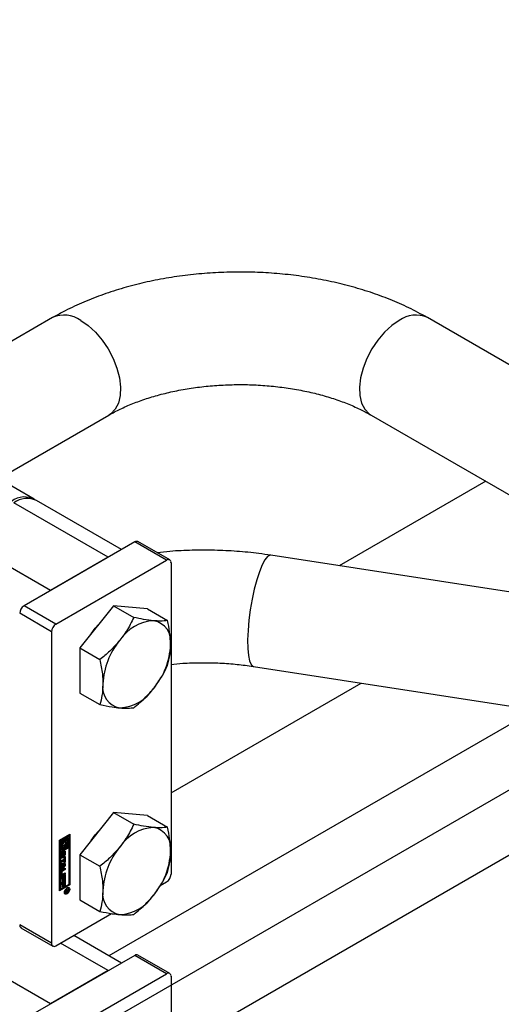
# Paper-space layout 'Sheet1' of a CAD drawing. Header units: millimetres. Extents: x -80341 to 21249, y 0 to 26255.
# Tile 122 of 154: x 17173 to 17259, y 8220 to 8395. Entities that reach past the tile are written whole.
import ezdxf

# ---------------------------------------------------------------- set-up
doc = ezdxf.new("R2010")
doc.units = ezdxf.units.MM
doc.linetypes.add('SLD-Sólida', pattern=[0])
doc.layers.add('DETALHAMENTO', color=8, linetype='SLD-Sólida')

psp = doc.layouts.new('Sheet1')

# ---------------------------------------------------------------- linework, layer by layer
at = {"color": 7, "linetype": 'SLD-Sólida', "lineweight": 25, "ltscale": 25}
for p, q in [((17179.22, 8342.09), (17149.64, 8325.01)), ((17289.63, 8316.78), (17245.79, 8342.09)), ((17169.65, 8313.47), (17189.22, 8324.77)), ((17235.79, 8324.77), (17279.63, 8299.46)), ((17175.94, 8309.83), (17159.18, 8319.51)), ((17256.16, 8313.01), (17230.12, 8297.98)), ((17189.12, 8299.52), (17172.36, 8309.19)), ((17191.46, 8300.87), (17176.36, 8309.59)), ((17178.87, 8293.6), (17162.11, 8303.27)), ((17193.82, 8302.23), (17174.16, 8290.89)), ((17199.48, 8298.97), (17193.82, 8302.23)), ((17200.03, 8299.02), (17194.37, 8302.29)), ((17315.41, 8284.79), (17217.97, 8299.86)), ((17189.12, 8299.52), (17178.87, 8293.6)), ((17179.82, 8287.62), (17199.48, 8298.97)), ((17200.26, 8298.52), (17200.26, 8243.16)), ((17179.04, 8286.27), (17173.38, 8289.54)), ((17179.82, 8287.62), (17174.16, 8290.89)), ((17190.07, 8290.86), (17184.06, 8283.38)), ((17190.07, 8290.86), (17193.64, 8288.8)), ((17196.08, 8290.32), (17190.07, 8290.86)), ((17196.08, 8290.32), (17199.65, 8288.26)), ((17179.04, 8286.27), (17179.04, 8230.91)), ((17184.06, 8283.38), (17187.63, 8281.32)), ((17184.06, 8283.38), (17184.06, 8275.37)), ((17214.91, 8280.1), (17312.35, 8265.03)), ((17200.26, 8257.65), (17234.02, 8277.14)), ((17184.06, 8275.37), (17187.63, 8273.31)), ((17264.93, 8272.36), (17189.24, 8228.66)), ((17200.26, 8211.93), (17296.48, 8267.48)), ((17190.07, 8254.11), (17184.06, 8246.64)), ((17190.07, 8254.11), (17193.64, 8252.05)), ((17196.08, 8253.58), (17190.07, 8254.11)), ((17196.08, 8253.58), (17199.65, 8251.52)), ((17180.46, 8249.2), (17182.31, 8250.27)), ((17180.46, 8240.22), (17180.46, 8249.2)), ((17180.67, 8249.28), (17180.49, 8249.18)), ((17180.49, 8249.18), (17180.49, 8247.3)), ((17180.49, 8249.18), (17180.63, 8249.1)), ((17180.81, 8249.2), (17180.63, 8249.1)), ((17180.63, 8249.1), (17180.63, 8247.22)), ((17180.67, 8249.28), (17180.81, 8249.2)), ((17180.81, 8247.53), (17180.81, 8249.2)), ((17181.16, 8249.57), (17180.98, 8249.47)), ((17180.98, 8249.47), (17180.98, 8248.99)), ((17180.98, 8249.47), (17181.12, 8249.38)), ((17181.3, 8249.48), (17181.12, 8249.38)), ((17181.12, 8249.38), (17181.12, 8248.9)), ((17181.16, 8249.57), (17181.3, 8249.48)), ((17181.3, 8248.88), (17181.3, 8249.48)), ((17182, 8250.05), (17181.33, 8249.67)), ((17181.33, 8249.67), (17181.33, 8249.06)), ((17181.33, 8249.67), (17181.47, 8249.59)), ((17181.33, 8249.06), (17181.47, 8248.98)), ((17182.14, 8249.97), (17181.47, 8249.59)), ((17181.47, 8249.59), (17181.47, 8248.98)), ((17181.65, 8249.48), (17181.96, 8249.67)), ((17181.65, 8249.21), (17181.65, 8249.48)), ((17181.72, 8249.18), (17181.65, 8249.22)), ((17181.82, 8249.59), (17181.82, 8249.07)), ((17181.96, 8249.67), (17181.96, 8247.99)), ((17182, 8250.05), (17182.14, 8249.97)), ((17182.14, 8248.09), (17182.14, 8249.97)), ((17182.17, 8241.37), (17182.17, 8250.19)), ((17182.31, 8250.27), (17182.31, 8241.29)), ((17182, 8247.97), (17180.49, 8247.1)), ((17180.49, 8247.3), (17180.63, 8247.22)), ((17182.14, 8247.89), (17180.63, 8247.02)), ((17180.63, 8247.22), (17181.3, 8247.61)), ((17180.98, 8247.79), (17180.81, 8247.69)), ((17181.12, 8247.71), (17180.81, 8247.53)), ((17180.91, 8248.09), (17181.05, 8248.01)), ((17180.98, 8248.99), (17181.12, 8248.9)), ((17180.98, 8248.05), (17180.98, 8247.79)), ((17180.98, 8247.79), (17181.12, 8247.71)), ((17181.16, 8248.3), (17181.11, 8248.29)), ((17181.12, 8247.98), (17181.12, 8247.71)), ((17181.16, 8248.3), (17181.3, 8248.21)), ((17181.3, 8247.61), (17181.3, 8248.21)), ((17181.32, 8247.23), (17181.31, 8247.31)), ((17181.33, 8248.4), (17181.33, 8247.79)), ((17181.33, 8248.4), (17181.47, 8248.31)), ((17181.33, 8247.79), (17181.47, 8247.71)), ((17181.47, 8248.31), (17181.47, 8247.71)), ((17181.47, 8247.71), (17181.65, 8247.81)), ((17181.65, 8247.81), (17181.65, 8248.29)), ((17181.82, 8248.63), (17181.82, 8248.07)), ((17181.82, 8248.07), (17181.96, 8247.99)), ((17181.96, 8247.99), (17182.14, 8248.09)), ((17182, 8247.97), (17182.14, 8247.89)), ((17182.14, 8241.39), (17182.14, 8247.89)), ((17180.49, 8247.1), (17180.49, 8240.6)), ((17180.63, 8247.02), (17180.49, 8247.1)), ((17180.63, 8247.02), (17180.63, 8240.52)), ((17180.71, 8246.2), (17180.71, 8246.71)), ((17180.73, 8245.52), (17181.28, 8245.84)), ((17181.14, 8245.64), (17180.73, 8245.41)), ((17181.28, 8245.56), (17180.73, 8245.24)), ((17180.73, 8245.24), (17180.73, 8245.52)), ((17180.75, 8246.86), (17180.75, 8246.43)), ((17180.75, 8246.86), (17180.9, 8246.78)), ((17180.75, 8246.43), (17180.9, 8246.35)), ((17180.76, 8246.9), (17180.9, 8246.82)), ((17180.76, 8246.38), (17180.9, 8246.3)), ((17180.78, 8246.94), (17180.91, 8246.86)), ((17180.78, 8246.36), (17180.92, 8246.28)), ((17180.79, 8246.97), (17180.93, 8246.89)), ((17180.8, 8246.98), (17180.94, 8246.9)), ((17180.81, 8246.98), (17180.95, 8246.9)), ((17180.9, 8246.78), (17180.9, 8246.35)), ((17180.95, 8246.9), (17180.94, 8246.9)), ((17180.95, 8247.11), (17180.95, 8246.9)), ((17180.99, 8246.4), (17181, 8246.88)), ((17181.03, 8247.02), (17181.02, 8246.54)), ((17181.02, 8246.54), (17181.17, 8246.46)), ((17181.03, 8247.02), (17181.18, 8246.94)), ((17181.04, 8247.05), (17181.18, 8246.97)), ((17181.06, 8247.08), (17181.19, 8247.01)), ((17181.07, 8247.11), (17181.2, 8247.04)), ((17181.09, 8247.14), (17181.22, 8247.06)), ((17181.25, 8247.07), (17181.11, 8247.15)), ((17181.14, 8245.64), (17181.28, 8245.56)), ((17181.18, 8246.94), (17181.17, 8246.46)), ((17181.22, 8246.24), (17181.22, 8246.45)), ((17181.27, 8246.57), (17181.27, 8247)), ((17181.28, 8246.21), (17181.46, 8246.32)), ((17181.28, 8245.84), (17181.28, 8246.21)), ((17181.28, 8245.19), (17181.28, 8245.56)), ((17181.32, 8247.23), (17181.32, 8246.72)), ((17181.32, 8247.23), (17181.46, 8247.15)), ((17181.32, 8246.72), (17181.46, 8246.64)), ((17181.32, 8246.23), (17181.32, 8245.37)), ((17181.46, 8247.15), (17181.46, 8246.64)), ((17181.46, 8246.32), (17181.46, 8245.29)), ((17184.06, 8246.64), (17187.63, 8244.58)), ((17184.06, 8246.64), (17184.06, 8238.62)), ((17180.73, 8245.13), (17181.46, 8245.1)), ((17180.73, 8244.84), (17180.73, 8245.13)), ((17180.73, 8244.9), (17180.85, 8244.83)), ((17180.85, 8244.83), (17180.73, 8244.84)), ((17181.32, 8244.79), (17180.73, 8244.08)), ((17181.46, 8244.7), (17180.73, 8243.83)), ((17180.73, 8244.13), (17180.85, 8244.27)), ((17180.73, 8243.83), (17180.73, 8244.13)), ((17181.32, 8244.07), (17180.82, 8243.79)), ((17180.82, 8243.79), (17180.96, 8243.7)), ((17180.85, 8244.27), (17180.85, 8244.83)), ((17180.87, 8244.91), (17180.87, 8244.55)), ((17181.16, 8244.89), (17180.87, 8244.91)), ((17180.87, 8244.91), (17181.01, 8244.83)), ((17180.87, 8244.55), (17181.01, 8244.46)), ((17180.93, 8243.96), (17181.46, 8244.27)), ((17181.46, 8243.99), (17180.96, 8243.7)), ((17181.01, 8244.83), (17181.01, 8244.46)), ((17181.3, 8244.81), (17181.01, 8244.83)), ((17181.01, 8244.46), (17181.3, 8244.81)), ((17181.16, 8244.89), (17181.3, 8244.81)), ((17181.32, 8245.37), (17181.28, 8245.35)), ((17181.46, 8245.29), (17181.28, 8245.19)), ((17181.32, 8245.37), (17181.46, 8245.29)), ((17181.32, 8245.11), (17181.32, 8244.79)), ((17181.32, 8244.79), (17181.46, 8244.7)), ((17181.32, 8244.19), (17181.32, 8244.07)), ((17181.32, 8244.07), (17181.46, 8243.99)), ((17181.46, 8245.1), (17181.46, 8244.7)), ((17181.46, 8244.27), (17181.46, 8243.99)), ((17180.71, 8242.99), (17180.71, 8243.57)), ((17180.73, 8242.64), (17181.46, 8243.07)), ((17180.73, 8242.37), (17180.73, 8242.64)), ((17180.84, 8242.59), (17180.73, 8242.53)), ((17180.98, 8242.51), (17180.73, 8242.37)), ((17180.73, 8241.64), (17181.46, 8242.06)), ((17180.75, 8243.66), (17180.75, 8243.27)), ((17180.75, 8243.66), (17180.89, 8243.58)), ((17180.75, 8243.27), (17180.89, 8243.19)), ((17180.77, 8243.22), (17180.91, 8243.14)), ((17181.32, 8243.24), (17180.79, 8242.94)), ((17180.79, 8242.94), (17180.93, 8242.86)), ((17180.84, 8242.59), (17180.98, 8242.51)), ((17180.89, 8243.58), (17180.89, 8243.19)), ((17181.46, 8243.16), (17180.93, 8242.86)), ((17180.96, 8243.15), (17181.46, 8243.44)), ((17180.98, 8241.89), (17180.98, 8242.51)), ((17181.02, 8242.08), (17180.98, 8242.06)), ((17181.16, 8242), (17180.98, 8241.89)), ((17181.14, 8242.77), (17181.02, 8242.7)), ((17181.02, 8242.7), (17181.02, 8242.08)), ((17181.02, 8242.7), (17181.16, 8242.62)), ((17181.02, 8242.08), (17181.16, 8242)), ((17181.14, 8242.77), (17181.28, 8242.69)), ((17181.28, 8242.69), (17181.16, 8242.62)), ((17181.16, 8242.62), (17181.16, 8242)), ((17181.28, 8242.04), (17181.28, 8242.69)), ((17181.32, 8242.22), (17181.28, 8242.2)), ((17181.46, 8242.14), (17181.28, 8242.04)), ((17181.32, 8243.36), (17181.32, 8243.24)), ((17181.32, 8243.24), (17181.46, 8243.16)), ((17181.32, 8242.98), (17181.32, 8242.22)), ((17181.32, 8242.22), (17181.46, 8242.14)), ((17181.46, 8243.44), (17181.46, 8243.16)), ((17181.46, 8243.07), (17181.46, 8242.14)), ((17181.46, 8242.06), (17181.46, 8241.14)), ((17180.46, 8240.38), (17182.17, 8241.37)), ((17182.31, 8241.29), (17180.46, 8240.22)), ((17180.49, 8240.6), (17180.63, 8240.52)), ((17180.63, 8240.52), (17182.14, 8241.39)), ((17180.73, 8241.36), (17180.73, 8241.64)), ((17180.84, 8241.59), (17180.73, 8241.53)), ((17180.98, 8241.51), (17180.73, 8241.36)), ((17180.84, 8241.59), (17180.98, 8241.51)), ((17180.98, 8240.89), (17180.98, 8241.51)), ((17181.02, 8241.07), (17180.98, 8241.05)), ((17181.16, 8240.99), (17180.98, 8240.89)), ((17181.14, 8241.77), (17181.02, 8241.69)), ((17181.02, 8241.69), (17181.02, 8241.07)), ((17181.02, 8241.69), (17181.16, 8241.61)), ((17181.02, 8241.07), (17181.16, 8240.99)), ((17181.14, 8241.77), (17181.28, 8241.68)), ((17181.28, 8241.68), (17181.16, 8241.61)), ((17181.16, 8241.61), (17181.16, 8240.99)), ((17181.28, 8241.03), (17181.28, 8241.68)), ((17181.32, 8241.22), (17181.28, 8241.2)), ((17181.46, 8241.14), (17181.28, 8241.03)), ((17181.32, 8241.98), (17181.32, 8241.22)), ((17181.32, 8241.22), (17181.46, 8241.14)), ((17181.54, 8240.23), (17182.04, 8240.52)), ((17181.77, 8240.25), (17181.54, 8240.11)), ((17181.54, 8239.96), (17181.77, 8240.25)), ((17181.67, 8240.31), (17181.77, 8240.25)), ((17181.7, 8240.32), (17181.79, 8240.26)), ((17181.77, 8240.25), (17181.79, 8240.24)), ((17181.96, 8240.36), (17181.79, 8240.26)), ((17181.79, 8240.26), (17181.79, 8240.24)), ((17181.91, 8240.73), (17181.81, 8240.76)), ((17181.86, 8240.42), (17181.96, 8240.36)), ((17181.9, 8240.44), (17181.9, 8240.41)), ((17181.9, 8240.41), (17182.04, 8240.33)), ((17182.05, 8240.65), (17181.91, 8240.73)), ((17181.96, 8240.32), (17181.96, 8240.36)), ((17181.96, 8240.3), (17181.96, 8240.32)), ((17181.96, 8240.29), (17181.96, 8240.3)), ((17181.96, 8240.29), (17182.03, 8240.25)), ((17182.04, 8240.52), (17182.04, 8240.33)), ((17182.31, 8241.29), (17182.17, 8241.37)), ((17198.36, 8241.16), (17199.48, 8241.81)), ((17181.33, 8239.92), (17181.4, 8239.84)), ((17181.4, 8239.84), (17181.54, 8239.76)), ((17181.54, 8240.11), (17181.54, 8240.23)), ((17181.73, 8240.09), (17181.54, 8239.83)), ((17181.54, 8239.83), (17181.54, 8239.96)), ((17181.67, 8240.12), (17181.73, 8240.09)), ((17181.73, 8240.2), (17181.82, 8240.14)), ((17181.73, 8240.2), (17181.82, 8240.15)), ((17181.74, 8240.12), (17181.88, 8240.03)), ((17181.75, 8240.04), (17181.8, 8240.01)), ((17181.92, 8240.18), (17181.99, 8240.14)), ((17184.06, 8238.62), (17187.63, 8236.56)), ((17179.82, 8230.46), (17189.71, 8236.17)), ((17179.04, 8230.91), (17173.38, 8234.18)), ((17173.61, 8233.67), (17179.27, 8230.41)), ((17191.46, 8227.38), (17182.97, 8232.28)), ((17178.87, 8220.11), (17162.11, 8229.79)), ((17189.12, 8226.03), (17180.63, 8230.93)), ((17193.82, 8228.75), (17174.16, 8217.4)), ((17199.48, 8225.48), (17193.82, 8228.75)), ((17200.03, 8225.53), (17194.37, 8228.8)), ((17189.12, 8226.03), (17178.87, 8220.11)), ((17179.82, 8214.13), (17199.48, 8225.48)), ((17200.26, 8225.03), (17200.26, 8169.67))]:
    psp.add_line(p, q, dxfattribs=at)
at = {"color": 7, "linetype": 'SLD-Sólida', "lineweight": 25, "ltscale": 25, "flags": 128}
for points in [[(17184.22, 8341.59), (17185.56, 8340.67), (17186.85, 8339.49), (17188.05, 8338.09), (17189.1, 8336.52), (17189.98, 8334.84), (17190.66, 8333.11), (17191.1, 8331.39), (17191.29, 8329.74), (17191.22, 8328.22), (17190.91, 8326.9), (17190.35, 8325.81), (17189.57, 8325), (17189.22, 8324.77)], [(17240.79, 8341.59), (17239.45, 8340.67), (17238.16, 8339.49), (17236.97, 8338.09), (17235.91, 8336.52), (17235.03, 8334.84), (17234.36, 8333.11), (17233.92, 8331.39), (17233.73, 8329.74), (17233.79, 8328.22), (17234.11, 8326.9), (17234.67, 8325.81), (17235.45, 8325), (17235.79, 8324.77)], [(17217.97, 8299.86), (17217.84, 8299.86), (17217.4, 8299.63), (17216.93, 8299.05), (17216.44, 8298.14)], [(17216.44, 8298.14), (17215.95, 8296.94), (17215.48, 8295.49), (17215.04, 8293.83), (17214.66, 8292.04), (17214.33, 8290.17), (17214.09, 8288.3), (17213.93, 8286.49), (17213.86, 8284.8), (17213.88, 8283.3), (17214, 8282.04), (17214.2, 8281.07), (17214.49, 8280.42), (17214.84, 8280.11), (17214.91, 8280.1)], [(17186.1, 8285.91), (17186.8, 8286.9), (17187.86, 8288.08)], [(17186.1, 8249.17), (17186.8, 8250.16), (17187.86, 8251.33)], [(17181.65, 8248.29), (17181.74, 8248.43), (17181.8, 8248.58), (17181.85, 8248.73), (17181.86, 8248.87), (17181.85, 8249), (17181.8, 8249.1), (17181.74, 8249.17), (17181.65, 8249.21)], [(17181.12, 8248.9), (17181.03, 8248.76), (17180.96, 8248.61), (17180.92, 8248.46), (17180.91, 8248.32), (17180.92, 8248.19), (17180.96, 8248.09), (17181.03, 8248.02), (17181.12, 8247.98)], [(17181, 8246.88), (17181.02, 8246.99), (17181.07, 8247.11), (17181.14, 8247.21), (17181.23, 8247.28), (17181.32, 8247.31), (17181.4, 8247.29), (17181.45, 8247.24), (17181.46, 8247.15)], [(17181.3, 8248.21), (17181.21, 8248.21), (17181.14, 8248.25), (17181.1, 8248.32), (17181.08, 8248.42), (17181.1, 8248.54), (17181.14, 8248.66), (17181.21, 8248.78), (17181.3, 8248.88)], [(17181.47, 8248.98), (17181.56, 8248.98), (17181.63, 8248.94), (17181.67, 8248.87), (17181.68, 8248.77), (17181.67, 8248.65), (17181.63, 8248.53), (17181.56, 8248.41), (17181.47, 8248.31)], [(17181.17, 8246.46), (17181.15, 8246.35), (17181.1, 8246.24), (17181.02, 8246.14), (17180.93, 8246.07), (17180.85, 8246.04), (17180.77, 8246.05), (17180.72, 8246.11), (17180.71, 8246.2)], [(17180.76, 8246.91), (17180.76, 8246.91), (17180.76, 8246.9)], [(17180.99, 8246.4), (17181, 8246.43), (17181.02, 8246.54)], [(17180.72, 8242.91), (17180.75, 8242.92), (17180.79, 8242.94)], [(17181.8, 8240.75), (17181.98, 8240.81), (17182.13, 8240.78), (17182.23, 8240.66), (17182.26, 8240.48), (17182.23, 8240.25), (17182.13, 8240.02), (17181.98, 8239.81), (17181.8, 8239.67), (17181.62, 8239.6), (17181.47, 8239.63), (17181.36, 8239.75), (17181.33, 8239.94), (17181.36, 8240.16), (17181.47, 8240.4), (17181.62, 8240.6), (17181.8, 8240.75)], [(17181.8, 8240.62), (17181.66, 8240.51), (17181.54, 8240.35), (17181.46, 8240.17), (17181.43, 8240), (17181.46, 8239.85), (17181.54, 8239.76), (17181.66, 8239.74), (17181.8, 8239.79), (17181.93, 8239.9), (17182.05, 8240.06), (17182.13, 8240.24), (17182.16, 8240.42), (17182.13, 8240.56), (17182.05, 8240.65), (17181.93, 8240.67), (17181.8, 8240.62)], [(17181.9, 8240.39), (17181.9, 8240.4), (17181.9, 8240.41)], [(17182.05, 8240.81), (17182.09, 8240.74), (17182.12, 8240.58)], [(17181.64, 8239.74), (17181.48, 8239.68), (17181.4, 8239.69)]]:
    psp.add_lwpolyline(points, dxfattribs=at)
at = {"color": 7, "linetype": 'SLD-Sólida', "lineweight": 25, "ltscale": 625}
for centre, radius, start, end in [((17181.3, 8337.59), 4.95, 53.8745, 114.815), ((17243.71, 8337.59), 4.95, 65.185, 126.1255), ((17174.23, 8306.46), 3.76, 59.4865, 127.6924), ((17174.7, 8305.92), 4.02, 65.6929, 125.6176), ((17194.14, 8301.78), 0.553, 65.6929, 125.6176), ((17199.78, 8298.6), 0.48, 350.786, 129.2033), ((17175.07, 8289.46), 1.69, 122.6055, 177.3945), ((17180.73, 8286.2), 1.69, 122.6055, 177.3945), ((17197.64, 8280.48), 7.76, 93.4295, 146.5651), ((17196.49, 8284.55), 3.74, 350.7481, 79.4532), ((17201.2, 8276.4), 13.05, 140.2279, 177.3607), ((17187.15, 8284.55), 13.05, 320.2279, 357.3607), ((17191.85, 8276.4), 3.74, 170.7481, 259.4532), ((17190.7, 8280.47), 7.76, 273.4295, 326.5651), ((17197.64, 8243.73), 7.76, 93.4295, 146.5651), ((17196.49, 8247.8), 3.74, 350.7481, 79.4532), ((17181.89, 8248.3), 1.14, 143.1407, 162.3647), ((17181.03, 8248.31), 0.252, 205.0525, 239.1623), ((17181, 8248.82), 0.539, 307.7987, 17.5208), ((17201.2, 8239.66), 13.05, 140.2279, 177.3607), ((17181.2, 8246.69), 0.496, 120.9901, 177.533), ((17180.62, 8246.47), 0.367, 285.7628, 327.745), ((17180.97, 8246.86), 0.214, 168.96, 179.6994), ((17180.88, 8246.43), 0.125, 178.9775, 200.6736), ((17180.8, 8246.39), 0.0356, 198.3817, 238.9058), ((17181.09, 8246.78), 0.198, 156.2408, 168.9171), ((17181.11, 8246.78), 0.214, 168.96, 179.6994), ((17181.02, 8246.35), 0.125, 178.9775, 200.6736), ((17180.94, 8246.31), 0.0348, 198.094, 248.3533), ((17181.02, 8246.81), 0.117, 141.5229, 156.3081), ((17180.93, 8246.32), 0.044, 268.2307, 339.9426), ((17180.97, 8246.85), 0.0582, 122.5602, 140.4461), ((17180.8, 8246.4), 0.187, 330.7073, 343.3053), ((17180.75, 8246.42), 0.244, 343.3299, 356.1073), ((17181.26, 8247.02), 0.223, 176.7321, 178.8063), ((17181.1, 8247.13), 0.0165, 60.8285, 90.7076), ((17181.4, 8246.94), 0.227, 161.8668, 171.3235), ((17181.41, 8246.94), 0.238, 172.0888, 178.7075), ((17181.33, 8246.96), 0.156, 147.8178, 161.8496), ((17181.26, 8247.01), 0.0625, 120.438, 149.9498), ((17181.24, 8247.05), 0.0206, 52.389, 127.2173), ((17180.97, 8246.66), 0.496, 300.769, 357.5538), ((17181.19, 8246.5), 0.06, 301.3502, 324.6924), ((17181.14, 8246.54), 0.125, 323.394, 341.5511), ((17181.22, 8247.03), 0.0505, 12.2492, 47.6338), ((17180.86, 8246.74), 0.467, 330.4254, 358.0571), ((17181.08, 8246.56), 0.187, 339.7228, 351.086), ((17181.13, 8247), 0.135, 359.4509, 14.9773), ((17181.06, 8246.57), 0.21, 350.3584, 359.7695), ((17187.15, 8247.8), 13.05, 320.2279, 357.3607), ((17181.2, 8243.55), 0.492, 122.6055, 177.3945), ((17180.9, 8243.65), 0.158, 122.6055, 177.3945), ((17180.84, 8242.96), 0.14, 170.786, 309.2033), ((17180.8, 8243.27), 0.0516, 174.3796, 234.302), ((17181.04, 8243.57), 0.158, 122.6055, 177.3945), ((17180.93, 8243.18), 0.0448, 170.786, 309.2033), ((17198.57, 8243.23), 1.69, 302.6055, 357.3945), ((17181.7, 8240.31), 0.258, 342.0201, 355.6741), ((17181.69, 8240.32), 0.347, 328.0816, 346.7199), ((17181.63, 8240.34), 0.408, 347.1233, 359.0858), ((17191.85, 8239.66), 3.74, 170.7481, 259.4532), ((17181.65, 8240.26), 0.173, 289.1442, 301.0507), ((17181.81, 8240.09), 0.0808, 184.8258, 263.5093), ((17181.64, 8240.32), 0.229, 296.9732, 314.914), ((17181.94, 8240.23), 0.142, 175.5376, 214.4658), ((17181.81, 8240.15), 0.135, 268.4542, 302.9996), ((17181.85, 8240.18), 0.0471, 234.3784, 304.7925), ((17181.8, 8240.3), 0.171, 296.7701, 310.6389), ((17181.75, 8240.28), 0.28, 298.6127, 330.2038), ((17181.82, 8240.27), 0.134, 310.7156, 341.3098), ((17190.7, 8243.73), 7.76, 273.4295, 326.5651), ((17173.91, 8234.11), 0.527, 172.7442, 235.9436), ((17179.52, 8230.83), 0.48, 170.786, 309.2033), ((17194.14, 8228.3), 0.553, 65.6929, 125.6176), ((17199.78, 8225.11), 0.48, 350.786, 129.2033)]:
    psp.add_arc(centre, radius, start, end, dxfattribs=at)
at = {"color": 7, "linetype": 'SLD-Sólida', "lineweight": 25, "ltscale": 25}
for points, knots in [([(17245.79, 8342.09), (17245.23, 8342.4), (17243.64, 8343.3), (17240.87, 8344.62), (17237.45, 8346), (17233.88, 8347.19), (17230.18, 8348.19), (17226.39, 8348.98), (17222.51, 8349.59), (17218.59, 8349.99), (17214.62, 8350.2), (17210.65, 8350.2), (17206.68, 8350.01), (17202.75, 8349.62), (17198.88, 8349.03), (17195.08, 8348.24), (17191.37, 8347.26), (17187.78, 8346.08), (17184.33, 8344.7), (17181.49, 8343.36), (17179.84, 8342.43), (17179.22, 8342.09)], [0, 0, 0, 0, 0.030371, 0.08587, 0.141276, 0.196576, 0.251722, 0.306707, 0.361546, 0.416274, 0.470929, 0.525558, 0.580208, 0.634913, 0.689722, 0.744684, 0.799845, 0.855246, 0.910917, 0.96686, 1, 1, 1, 1]), ([(17189.22, 8324.77), (17189.55, 8324.95), (17190.52, 8325.49), (17192.3, 8326.35), (17194.63, 8327.28), (17197.16, 8328.11), (17199.88, 8328.82), (17202.74, 8329.39), (17205.71, 8329.82), (17208.77, 8330.1), (17211.88, 8330.21), (17214.99, 8330.17), (17218.08, 8329.95), (17221.1, 8329.58), (17224.03, 8329.06), (17226.82, 8328.4), (17229.44, 8327.61), (17231.87, 8326.71), (17234, 8325.75), (17235.22, 8325.08), (17235.79, 8324.77)], [0, 0, 0, 0, 0.029265, 0.085265, 0.141665, 0.198529, 0.255832, 0.313518, 0.371518, 0.429752, 0.488139, 0.546595, 0.605029, 0.663336, 0.721435, 0.779243, 0.836683, 0.893686, 0.950202, 1, 1, 1, 1]), ([(17217.97, 8299.86), (17217.27, 8299.96), (17215.29, 8300.25), (17211.96, 8300.58), (17207.99, 8300.78), (17204.02, 8300.77), (17200.61, 8300.62), (17198.56, 8300.39), (17197.81, 8300.31)], [0, 0, 0, 0, 0.105521, 0.301164, 0.49657, 0.69189, 0.887294, 1, 1, 1, 1]), ([(17193.64, 8288.8), (17193.24, 8287.98), (17192.55, 8286.58), (17191.57, 8285.29), (17191.17, 8284.75)], [0, 0, 0, 0, 0.581944, 1, 1, 1, 1]), ([(17197.18, 8288.22), (17196.6, 8288.29), (17195.52, 8288.41), (17194.24, 8288.68), (17193.64, 8288.8)], [0, 0, 0, 0, 0.5352597, 1, 1, 1, 1]), ([(17199.65, 8288.26), (17199.25, 8288.21), (17198.56, 8288.13), (17197.59, 8288.19), (17197.18, 8288.22)], [0, 0, 0, 0, 0.581944, 1, 1, 1, 1]), ([(17200.18, 8283.94), (17200.15, 8284.69), (17200.09, 8286.08), (17199.79, 8287.57), (17199.65, 8288.26)], [0, 0, 0, 0, 0.53526, 1, 1, 1, 1]), ([(17191.17, 8284.75), (17190.59, 8284.09), (17189.51, 8282.86), (17188.23, 8281.81), (17187.63, 8281.32)], [0, 0, 0, 0, 0.53526, 1, 1, 1, 1]), ([(17199.65, 8280.25), (17199.82, 8280.91), (17200.12, 8282.06), (17200.16, 8283.39), (17200.18, 8283.94)], [0, 0, 0, 0, 0.581944, 1, 1, 1, 1]), ([(17187.63, 8281.32), (17187.8, 8280.46), (17188.1, 8278.97), (17188.14, 8277.58), (17188.16, 8277.01)], [0, 0, 0, 0, 0.581944, 1, 1, 1, 1]), ([(17200.26, 8280.46), (17200.95, 8280.53), (17202.67, 8280.7), (17205.46, 8280.79), (17208.57, 8280.74), (17211.6, 8280.53), (17213.71, 8280.28), (17214.78, 8280.12), (17214.91, 8280.1)], [0, 0, 0, 0, 0.143913, 0.353654, 0.563645, 0.773553, 0.971712, 1, 1, 1, 1]), ([(17197.18, 8276.2), (17197.69, 8276.9), (17198.65, 8278.2), (17199.33, 8279.6), (17199.65, 8280.25)], [0, 0, 0, 0, 0.53526, 1, 1, 1, 1]), ([(17188.16, 8277.01), (17188.13, 8276.3), (17188.07, 8274.97), (17187.77, 8273.84), (17187.63, 8273.31)], [0, 0, 0, 0, 0.53526, 1, 1, 1, 1]), ([(17193.64, 8272.77), (17194.38, 8273.39), (17195.67, 8274.44), (17196.73, 8275.68), (17197.18, 8276.2)], [0, 0, 0, 0, 0.581944, 1, 1, 1, 1]), ([(17187.63, 8273.31), (17188.37, 8273.16), (17189.66, 8272.9), (17190.72, 8272.78), (17191.17, 8272.73)], [0, 0, 0, 0, 0.581944, 1, 1, 1, 1]), ([(17191.17, 8272.73), (17191.68, 8272.7), (17192.64, 8272.64), (17193.32, 8272.73), (17193.64, 8272.77)], [0, 0, 0, 0, 0.5352597, 1, 1, 1, 1]), ([(17193.64, 8252.05), (17193.24, 8251.24), (17192.55, 8249.84), (17191.57, 8248.55), (17191.17, 8248.01)], [0, 0, 0, 0, 0.581944, 1, 1, 1, 1]), ([(17197.18, 8251.48), (17196.6, 8251.54), (17195.52, 8251.67), (17194.24, 8251.93), (17193.64, 8252.05)], [0, 0, 0, 0, 0.5352597, 1, 1, 1, 1]), ([(17199.65, 8251.52), (17199.25, 8251.47), (17198.56, 8251.39), (17197.59, 8251.45), (17197.18, 8251.48)], [0, 0, 0, 0, 0.581944, 1, 1, 1, 1]), ([(17200.18, 8247.2), (17200.15, 8247.95), (17200.09, 8249.34), (17199.79, 8250.83), (17199.65, 8251.52)], [0, 0, 0, 0, 0.53526, 1, 1, 1, 1]), ([(17191.17, 8248.01), (17190.59, 8247.35), (17189.51, 8246.11), (17188.23, 8245.07), (17187.63, 8244.58)], [0, 0, 0, 0, 0.53526, 1, 1, 1, 1]), ([(17199.65, 8243.5), (17199.82, 8244.17), (17200.12, 8245.31), (17200.16, 8246.64), (17200.18, 8247.2)], [0, 0, 0, 0, 0.581944, 1, 1, 1, 1]), ([(17187.63, 8244.58), (17187.8, 8243.71), (17188.1, 8242.22), (17188.14, 8240.84), (17188.16, 8240.26)], [0, 0, 0, 0, 0.581944, 1, 1, 1, 1]), ([(17197.18, 8239.45), (17197.69, 8240.15), (17198.65, 8241.45), (17199.33, 8242.85), (17199.65, 8243.5)], [0, 0, 0, 0, 0.53526, 1, 1, 1, 1]), ([(17188.16, 8240.26), (17188.13, 8239.55), (17188.07, 8238.23), (17187.77, 8237.09), (17187.63, 8236.56)], [0, 0, 0, 0, 0.53526, 1, 1, 1, 1]), ([(17193.64, 8236.03), (17194.38, 8236.64), (17195.67, 8237.7), (17196.73, 8238.94), (17197.18, 8239.45)], [0, 0, 0, 0, 0.581944, 1, 1, 1, 1]), ([(17187.63, 8236.56), (17188.37, 8236.41), (17189.66, 8236.15), (17190.72, 8236.03), (17191.17, 8235.99)], [0, 0, 0, 0, 0.581944, 1, 1, 1, 1]), ([(17191.17, 8235.99), (17191.68, 8235.95), (17192.64, 8235.9), (17193.32, 8235.99), (17193.64, 8236.03)], [0, 0, 0, 0, 0.5352597, 1, 1, 1, 1])]:
    psp.add_open_spline(points, degree=3, knots=knots, dxfattribs=at)
at = {"layer": 'DETALHAMENTO', "ltscale": 25}
psp.add_line((16941.31, 8073.99), (19611.01, 9615.18), dxfattribs=at)

doc.saveas('drawing.dxf')
